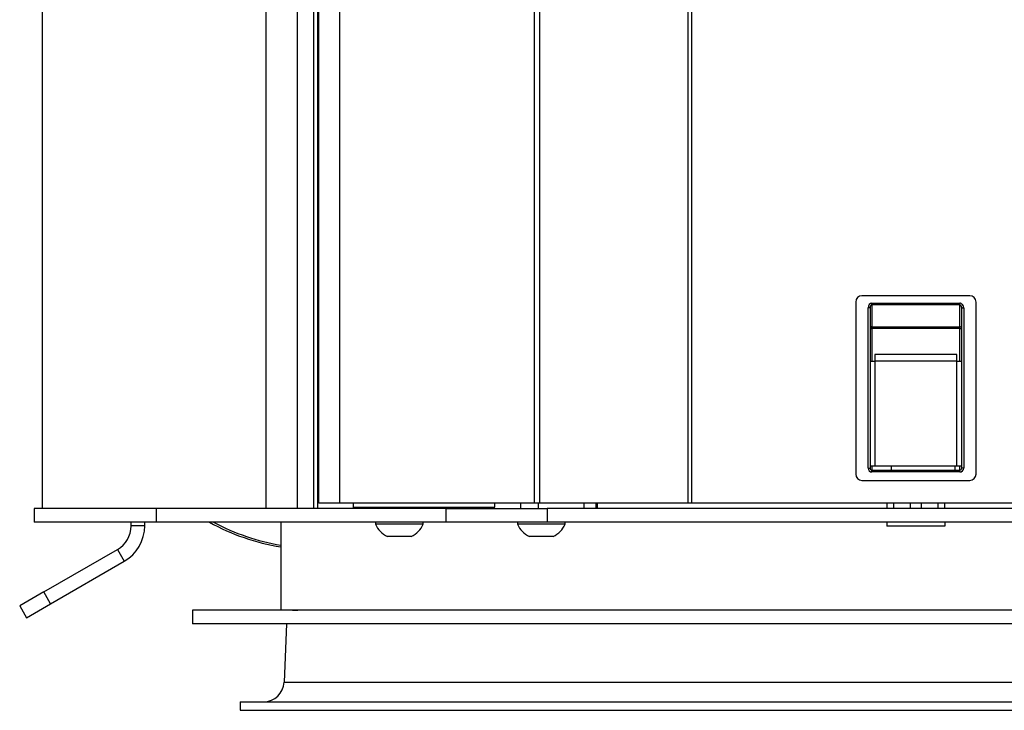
# Model space of a CAD drawing. Header units: inches. Extents: x 41.7 to 125.9, y 54.1 to 147.1.
# Tile 43 of 59: x 46.5 to 55.5, y 111.4 to 117.8. Entities that reach past the tile are written whole.
import ezdxf

# ---------------------------------------------------------------- set-up
doc = ezdxf.new("R2010")
doc.units = ezdxf.units.IN
doc.header["$LTSCALE"] = 20
doc.header["$MEASUREMENT"] = 0

msp = doc.modelspace()

# ---------------------------------------------------------------- linework, layer by layer
for p, q in [((46.679, 113.2714), (46.679, 138.2714)), ((48.729, 113.2714), (48.729, 138.2714)), ((49.0153, 113.2714), (49.0153, 138.2714)), ((49.1653, 113.2714), (49.1653, 138.2714)), ((49.2006, 113.2714), (49.2006, 138.2714)), ((49.2102, 113.3214), (49.2102, 138.2714)), ((49.4027, 113.3214), (49.4027, 138.2714)), ((51.1849, 113.3214), (51.1849, 138.2714)), ((51.2347, 113.3214), (51.2347, 138.2714)), ((52.5932, 113.3214), (52.5932, 138.2714)), ((52.6269, 113.3214), (52.6269, 138.2714)), ((54.1278, 115.1653), (54.1278, 113.5875)), ((55.1726, 115.2229), (54.1854, 115.2229)), ((54.277, 115.1395), (54.277, 115.1543)), ((54.277, 115.1543), (55.081, 115.1543)), ((55.081, 115.1395), (55.081, 115.1543)), ((55.2302, 113.5875), (55.2302, 115.1653)), ((54.241, 113.6431), (54.241, 115.1104)), ((54.259, 115.1104), (54.241, 115.1104)), ((54.259, 115.1104), (54.259, 113.6431)), ((55.081, 115.1395), (54.277, 115.1395)), ((54.277, 115.1395), (54.277, 114.9376)), ((55.081, 114.9376), (55.081, 115.1395)), ((55.099, 113.6431), (55.099, 115.1104)), ((55.099, 115.1104), (55.117, 115.1104)), ((55.117, 115.1104), (55.117, 113.6431)), ((54.259, 114.9228), (54.277, 114.9228)), ((54.277, 114.9376), (55.081, 114.9376)), ((54.277, 114.9228), (54.277, 114.9376)), ((55.081, 114.9228), (54.277, 114.9228)), ((54.277, 114.9228), (54.277, 114.6241)), ((55.081, 114.9228), (55.081, 114.9376)), ((55.081, 114.9228), (55.099, 114.9228)), ((55.081, 114.6241), (55.081, 114.9228)), ((54.259, 114.6241), (54.304, 114.6241)), ((55.054, 114.6826), (54.304, 114.6826)), ((54.304, 114.6826), (54.304, 114.6241)), ((54.304, 114.6241), (54.304, 113.6611)), ((55.054, 114.6241), (54.304, 114.6241)), ((55.054, 114.6241), (55.054, 114.6826)), ((55.054, 113.6611), (55.054, 114.6241)), ((55.054, 114.6241), (55.099, 114.6241)), ((54.241, 113.6431), (54.259, 113.6431)), ((54.304, 113.6611), (54.259, 113.6611)), ((54.277, 113.6611), (54.277, 113.6251)), ((54.277, 113.6071), (54.277, 113.6251)), ((54.277, 113.6251), (55.081, 113.6251)), ((55.054, 113.6611), (54.304, 113.6611)), ((54.4539, 113.6611), (54.4539, 113.6251)), ((55.039, 113.6251), (55.039, 113.6611)), ((55.099, 113.6611), (55.054, 113.6611)), ((55.081, 113.6251), (55.081, 113.6611)), ((55.081, 113.6071), (55.081, 113.6251)), ((55.117, 113.6431), (55.099, 113.6431)), ((55.081, 113.6071), (54.277, 113.6071)), ((54.1854, 113.5299), (55.1726, 113.5299)), ((46.604, 113.2714), (46.604, 113.1464)), ((47.7208, 113.2714), (46.604, 113.2714)), ((47.7208, 113.2714), (47.7208, 113.1464)), ((50.3785, 113.2714), (47.7208, 113.2714)), ((49.4027, 113.3214), (49.2102, 113.3214)), ((51.1849, 113.3214), (49.4027, 113.3214)), ((49.527, 113.3214), (49.527, 113.2714)), ((49.527, 113.2837), (50.8234, 113.2837)), ((49.6474, 113.2837), (49.6545, 113.2714)), ((50.2424, 113.2714), (50.2495, 113.2837)), ((50.3785, 113.1464), (50.3785, 113.2714)), ((50.3785, 113.2714), (51.302, 113.2714)), ((50.8234, 113.2837), (50.8234, 113.3214)), ((51.061, 113.2714), (51.061, 113.3214)), ((51.2347, 113.3214), (51.1849, 113.3214)), ((51.2184, 113.3214), (51.2184, 113.2714)), ((52.5932, 113.3214), (51.2347, 113.3214)), ((51.302, 113.2714), (51.302, 113.1464)), ((58.056, 113.2714), (51.302, 113.2714)), ((51.6419, 113.2714), (51.6419, 113.3214)), ((51.7502, 113.2714), (51.7502, 113.3214)), ((51.7625, 113.2714), (51.7625, 113.3214)), ((52.6269, 113.3214), (52.5932, 113.3214)), ((56.7311, 113.3214), (52.6269, 113.3214)), ((54.4138, 113.3214), (54.4138, 113.2714)), ((54.4753, 113.3214), (54.4753, 113.2714)), ((54.6288, 113.2714), (54.6288, 113.3214)), ((54.7288, 113.3214), (54.7288, 113.2714)), ((54.8823, 113.2714), (54.8823, 113.3214)), ((54.9437, 113.2714), (54.9437, 113.3214)), ((47.7208, 113.1464), (46.604, 113.1464)), ((47.4915, 113.1129), (47.4915, 113.1464)), ((47.6165, 113.1129), (47.4915, 113.1129)), ((47.6165, 113.1129), (47.6165, 113.1464)), ((50.3785, 113.1464), (47.7208, 113.1464)), ((48.864, 113.1464), (48.864, 112.3403)), ((49.7299, 113.1464), (49.7299, 113.1285)), ((50.158, 113.1285), (49.7299, 113.1285)), ((50.1669, 113.1285), (50.158, 113.1285)), ((50.1669, 113.1285), (50.1669, 113.1464)), ((51.302, 113.1464), (50.3785, 113.1464)), ((51.03, 113.1464), (51.03, 113.1285)), ((51.467, 113.1285), (51.03, 113.1285)), ((58.056, 113.1464), (51.302, 113.1464)), ((51.467, 113.1285), (51.467, 113.1464)), ((54.4138, 113.1464), (54.4138, 113.1107)), ((54.9437, 113.1107), (54.4138, 113.1107)), ((54.9437, 113.1464), (54.9437, 113.1107)), ((50.0533, 113.0144), (49.8391, 113.0144)), ((50.0578, 113.0144), (50.0533, 113.0144)), ((51.3579, 113.0144), (51.1391, 113.0144)), ((46.6923, 112.5072), (47.3665, 112.8964)), ((47.3665, 112.8964), (47.429, 112.7881)), ((46.7548, 112.3989), (47.429, 112.7881)), ((46.6923, 112.5072), (46.4714, 112.3797)), ((46.7548, 112.3989), (46.6923, 112.5072)), ((46.4714, 112.3797), (46.5339, 112.2714)), ((46.5339, 112.2714), (46.7548, 112.3989)), ((48.054, 112.3403), (48.054, 112.2153)), ((48.4535, 112.3403), (48.054, 112.3403)), ((61.304, 112.3403), (48.4535, 112.3403)), ((48.9694, 112.3403), (49.0178, 112.3403)), ((49.0185, 112.3403), (49.0178, 112.3403)), ((48.4535, 112.2153), (48.054, 112.2153)), ((61.304, 112.2153), (48.4535, 112.2153)), ((48.9165, 112.2153), (48.8931, 111.6803)), ((48.8931, 111.6803), (60.4648, 111.6803)), ((48.4915, 111.501), (48.4915, 111.4223)), ((48.4915, 111.501), (56.7952, 111.501)), ((48.4915, 111.4223), (56.7952, 111.4223))]:
    msp.add_line(p, q)
for centre, radius, start, end in [((54.1854, 115.1653), 0.0576, 90, 180), ((55.1726, 115.1653), 0.0576, 0, 90), ((54.2755, 114.921), 0.0166, 84.94391, 173.83884), ((55.0824, 114.921), 0.0166, 6.16116, 95.05609), ((54.277, 113.6431), 0.036, 180, 270), ((54.277, 113.6431), 0.018, 180, 270), ((55.081, 113.6431), 0.036, 270, 0), ((55.081, 113.6431), 0.018, 270, 0), ((54.1854, 113.5875), 0.0576, 180, 270), ((55.1726, 113.5875), 0.0576, 270, 0), ((47.2415, 113.1129), 0.25, 300, 0), ((47.2415, 113.1129), 0.375, 300, 0), ((49.9484, 113.2282), 0.2402, 204.51802, 242.90702), ((49.9484, 113.2282), 0.2402, 297.09298, 335.48198), ((51.2485, 113.2282), 0.2402, 204.51802, 242.90702), ((51.2485, 113.2282), 0.2402, 297.09298, 335.48198), ((48.7058, 111.6885), 0.1875, 270, 357.5)]:
    msp.add_arc(centre, radius, start, end)
for centre, major_axis, ratio, start_param, end_param in [((54.277, 115.1104), (0, -0.0438), 0.821157, 3.141593, 4.712389), ((55.081, 115.1104), (0, -0.0438), 0.821157, 1.570796, 3.141593), ((54.277, 115.1104), (0, 0.0291), 0.619414, 0, 1.570796), ((55.081, 115.1104), (0, 0.0291), 0.619414, 4.712389, 6.283185), ((49.1802, 114.8976), (1.4159, 1.4159), 0.998783, 3.421179, 3.768922), ((49.1933, 114.9107), (1.4155, 1.4155), 0.999087, 3.435305, 3.762114)]:
    msp.add_ellipse(centre, major_axis=major_axis, ratio=ratio, start_param=start_param, end_param=end_param)

doc.saveas('drawing.dxf')
